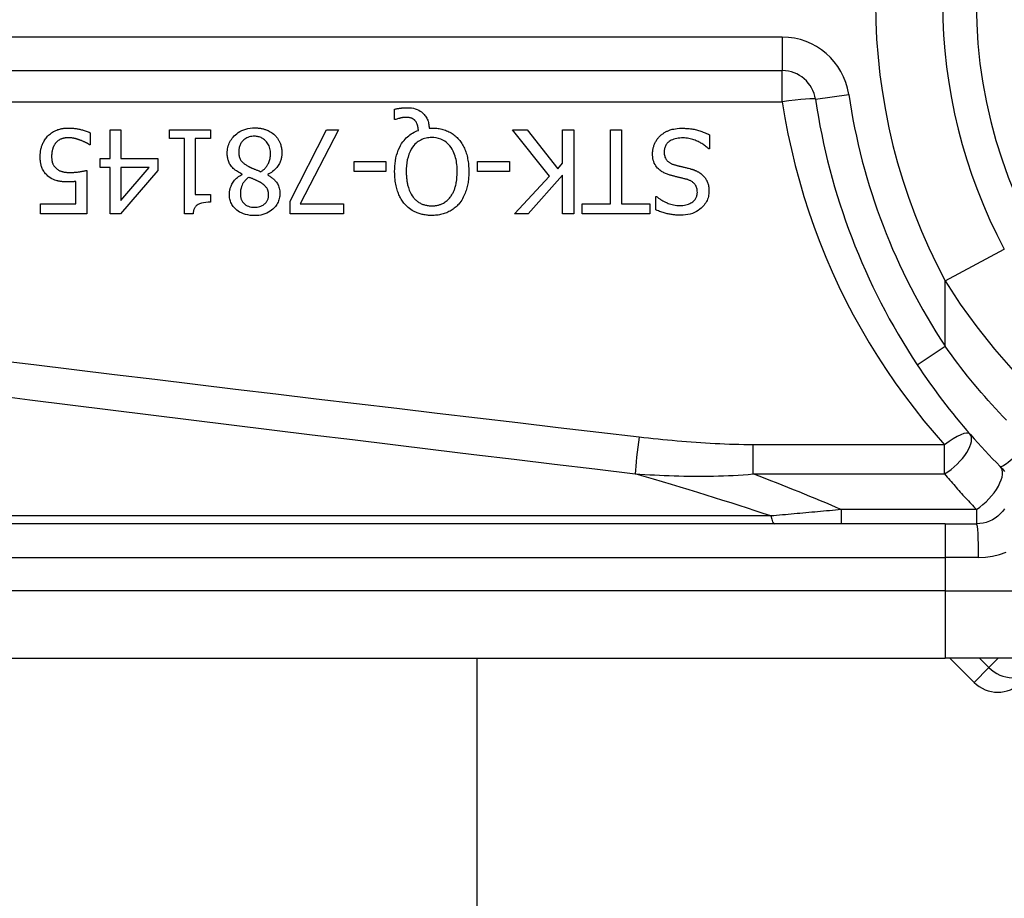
# Model space of a CAD drawing. Header units: inches. Extents: x 5.2 to 98, y 7.4 to 63.6.
# Tile 37 of 82: x 5.9 to 6.6, y 44.9 to 45.6. Entities that reach past the tile are written whole.
import ezdxf

# ---------------------------------------------------------------- set-up
doc = ezdxf.new("R2010")
doc.units = ezdxf.units.IN
doc.header["$LTSCALE"] = 6.250991
doc.header["$MEASUREMENT"] = 0
doc.layers.add('Visible Edges(ANSI)', color=7, linetype='Continuous', lineweight=25)
doc.layers.add('Visible Tangent Edges(ANSI)', color=7, linetype='Continuous', lineweight=25)

msp = doc.modelspace()

# ---------------------------------------------------------------- linework, layer by layer
at = {"layer": 'Visible Edges(ANSI)'}
for p, q in [((5.62623, 45.53715), (6.45364, 45.53715)), ((6.16488, 45.50089), (6.16488, 45.50843)), ((6.166, 45.50089), (6.16488, 45.50089)), ((5.95323, 45.49314), (5.96127, 45.49314)), ((5.95323, 45.47169), (5.95323, 45.49314)), ((5.96127, 45.49314), (5.96127, 45.47169)), ((5.99746, 45.48677), (5.99746, 45.49314)), ((5.99746, 45.49314), (6.02793, 45.49314)), ((6.02793, 45.49314), (6.02793, 45.48677)), ((6.08735, 45.44005), (6.11437, 45.49314)), ((6.12328, 45.49314), (6.09474, 45.43803)), ((6.11437, 45.49314), (6.12328, 45.49314)), ((6.1908, 45.49446), (6.19272, 45.49446)), ((6.28028, 45.45858), (6.2529, 45.49314)), ((6.2529, 45.49314), (6.26368, 45.49314)), ((6.26368, 45.49314), (6.2865, 45.46409)), ((6.29015, 45.49314), (6.29845, 45.49314)), ((6.29015, 45.46819), (6.29015, 45.49314)), ((6.29845, 45.49314), (6.29845, 45.43069)), ((6.32573, 45.43808), (6.32573, 45.49314)), ((6.32573, 45.49314), (6.33403, 45.49314)), ((6.33403, 45.49314), (6.33403, 45.43808)), ((5.93845, 45.49092), (5.93845, 45.48206)), ((6.00855, 45.48677), (5.99746, 45.48677)), ((6.00855, 45.43049), (6.00855, 45.48677)), ((6.01659, 45.48677), (6.01659, 45.44491)), ((6.02793, 45.48677), (6.01659, 45.48677)), ((6.39952, 45.4894), (6.39952, 45.47897)), ((5.93845, 45.48206), (5.93784, 45.48206)), ((6.39952, 45.47897), (6.39891, 45.47897)), ((5.94579, 45.46495), (5.94579, 45.47169)), ((5.94579, 45.47169), (5.95323, 45.47169)), ((5.96127, 45.47169), (5.98886, 45.47169)), ((5.98886, 45.47169), (5.98886, 45.46288)), ((6.13487, 45.46202), (6.13487, 45.46961)), ((6.13487, 45.46961), (6.15851, 45.46961)), ((6.15851, 45.46961), (6.15851, 45.46202)), ((6.22683, 45.46202), (6.22683, 45.46961)), ((6.22683, 45.46961), (6.25047, 45.46961)), ((6.25047, 45.46961), (6.25047, 45.46202)), ((5.93587, 45.46288), (5.93587, 45.43069)), ((5.95323, 45.46495), (5.94579, 45.46495)), ((5.95323, 45.43069), (5.95323, 45.46495)), ((5.98886, 45.46288), (5.96092, 45.43069)), ((5.96127, 45.46495), (5.96127, 45.44056)), ((5.96127, 45.44056), (5.98228, 45.46495)), ((5.98228, 45.46495), (5.96127, 45.46495)), ((6.15851, 45.46202), (6.13487, 45.46202)), ((6.25047, 45.46202), (6.22683, 45.46202)), ((6.2865, 45.46409), (6.29015, 45.46819)), ((5.92782, 45.43803), (5.92782, 45.45468)), ((6.05156, 45.45989), (6.05156, 45.46015)), ((6.07059, 45.45979), (6.07059, 45.45954)), ((6.25441, 45.43069), (6.28028, 45.45858)), ((6.29015, 45.45939), (6.26454, 45.43069)), ((6.29015, 45.43069), (6.29015, 45.45939)), ((6.01659, 45.44491), (6.02793, 45.44491)), ((6.02793, 45.44491), (6.02793, 45.43919)), ((6.08735, 45.43069), (6.08735, 45.44005)), ((6.35948, 45.43363), (6.35948, 45.44355)), ((6.35948, 45.44355), (6.36009, 45.44355)), ((5.9016, 45.43069), (5.9016, 45.43803)), ((5.9016, 45.43803), (5.92782, 45.43803)), ((6.09474, 45.43803), (6.12698, 45.43803)), ((6.12698, 45.43803), (6.12698, 45.43069)), ((6.30477, 45.43069), (6.30477, 45.43808)), ((6.30477, 45.43808), (6.32573, 45.43808)), ((6.33403, 45.43808), (6.35498, 45.43808)), ((6.35498, 45.43808), (6.35498, 45.43069)), ((5.93587, 45.43069), (5.9016, 45.43069)), ((5.96092, 45.43069), (5.95323, 45.43069)), ((6.01502, 45.43049), (6.00855, 45.43049)), ((6.12698, 45.43069), (6.08735, 45.43069)), ((6.26454, 45.43069), (6.25441, 45.43069)), ((6.29845, 45.43069), (6.29015, 45.43069)), ((6.35498, 45.43069), (6.30477, 45.43069)), ((6.57484, 45.19988), (5.75114, 45.19988)), ((6.57484, 45.19988), (6.59823, 45.19988)), ((5.75114, 45.09996), (6.57484, 45.09996)), ((6.22637, 45.09996), (6.22637, 26.65366)), ((6.87594, 45.09996), (6.57484, 45.09996)), ((6.57829, 45.09996), (6.59636, 45.08189))]:
    msp.add_line(p, q, dxfattribs=at)
at = {"layer": 'Visible Edges(ANSI)', "flags": 128}
for points in [[(6.16488, 45.50843), (6.16539, 45.50855), (6.16589, 45.50866), (6.16638, 45.50876), (6.16686, 45.50886), (6.16733, 45.50894), (6.16778, 45.50902), (6.16822, 45.50909), (6.16865, 45.50916), (6.16906, 45.50921), (6.16945, 45.50927), (6.16982, 45.50931), (6.17019, 45.50935), (6.17056, 45.50939), (6.17092, 45.50943), (6.17129, 45.50946), (6.17166, 45.50949), (6.17202, 45.50951), (6.17239, 45.50953), (6.17276, 45.50955), (6.17313, 45.50957), (6.1735, 45.50958), (6.17386, 45.50959), (6.17423, 45.50959), (6.1746, 45.50959)], [(6.1746, 45.50959), (6.17608, 45.50955), (6.17756, 45.5094), (6.17901, 45.50915), (6.18044, 45.50879), (6.18183, 45.50829), (6.18311, 45.50769), (6.18421, 45.50705), (6.18515, 45.50639), (6.18593, 45.50574), (6.18658, 45.50513), (6.18715, 45.50452), (6.18768, 45.50387), (6.18816, 45.5032), (6.1886, 45.5025), (6.189, 45.50177), (6.18935, 45.50101), (6.18967, 45.50023), (6.18994, 45.49943), (6.19017, 45.49862), (6.19037, 45.4978), (6.19052, 45.49697), (6.19064, 45.49614), (6.19074, 45.4953), (6.1908, 45.49446)], [(6.17323, 45.50236), (6.17302, 45.50235), (6.17281, 45.50235), (6.17259, 45.50234), (6.17237, 45.50232), (6.17215, 45.50231), (6.17193, 45.50228), (6.17171, 45.50226), (6.17149, 45.50223), (6.17127, 45.5022), (6.17105, 45.50217), (6.17083, 45.50214), (6.17061, 45.5021), (6.1704, 45.50206), (6.17018, 45.50202), (6.16996, 45.50197), (6.16975, 45.50193), (6.16954, 45.50188), (6.16933, 45.50183), (6.16905, 45.50177), (6.16858, 45.50165), (6.16796, 45.5015), (6.16728, 45.50131), (6.1666, 45.5011), (6.166, 45.50089)], [(6.18042, 45.49982), (6.18022, 45.50004), (6.18002, 45.50025), (6.17981, 45.50044), (6.17959, 45.50063), (6.17936, 45.50081), (6.17913, 45.50098), (6.17889, 45.50114), (6.17864, 45.50129), (6.17838, 45.50143), (6.17812, 45.50155), (6.17785, 45.50167), (6.17757, 45.50178), (6.17727, 45.50188), (6.17696, 45.50197), (6.17664, 45.50205), (6.17629, 45.50212), (6.17592, 45.50218), (6.17554, 45.50223), (6.17516, 45.50227), (6.17477, 45.5023), (6.17438, 45.50233), (6.174, 45.50234), (6.17361, 45.50235), (6.17323, 45.50236)], [(6.1828, 45.49269), (6.18278, 45.49295), (6.18275, 45.49321), (6.18272, 45.49347), (6.18269, 45.49373), (6.18265, 45.49399), (6.18261, 45.49425), (6.18257, 45.49452), (6.18252, 45.49477), (6.18247, 45.49503), (6.18242, 45.49529), (6.18236, 45.49555), (6.1823, 45.49581), (6.18223, 45.49606), (6.18216, 45.49631), (6.18209, 45.49657), (6.18201, 45.49682), (6.18193, 45.49708), (6.18181, 45.49741), (6.18166, 45.49779), (6.18148, 45.4982), (6.18126, 45.49862), (6.18101, 45.49905), (6.18073, 45.49945), (6.18042, 45.49982)], [(5.90677, 45.48834), (5.90742, 45.48901), (5.90811, 45.48964), (5.90883, 45.49023), (5.90958, 45.49078), (5.91036, 45.49129), (5.91116, 45.49176), (5.91199, 45.4922), (5.91283, 45.4926), (5.91363, 45.49294), (5.91439, 45.49323), (5.9151, 45.49346), (5.91576, 45.49366), (5.91636, 45.49381), (5.9169, 45.49393), (5.91742, 45.49404), (5.91793, 45.49413), (5.91845, 45.49421), (5.91897, 45.49428), (5.91949, 45.49433), (5.92001, 45.49438), (5.92053, 45.49442), (5.92105, 45.49444), (5.92158, 45.49446), (5.9221, 45.49446)], [(5.9221, 45.49446), (5.92277, 45.49445), (5.92343, 45.49444), (5.92409, 45.49441), (5.92475, 45.49437), (5.92541, 45.49432), (5.92607, 45.49426), (5.92673, 45.49419), (5.92738, 45.49411), (5.92804, 45.49402), (5.92869, 45.49391), (5.92934, 45.4938), (5.92999, 45.49367), (5.93064, 45.49353), (5.9313, 45.49338), (5.93197, 45.49322), (5.93266, 45.49304), (5.93336, 45.49284), (5.93408, 45.49263), (5.9348, 45.4924), (5.93553, 45.49214), (5.93627, 45.49187), (5.937, 45.49158), (5.93773, 45.49126), (5.93845, 45.49092)], [(6.04048, 45.47573), (6.04051, 45.47683), (6.04059, 45.47792), (6.04074, 45.479), (6.04095, 45.48006), (6.04122, 45.48111), (6.04156, 45.48215), (6.04197, 45.48317), (6.04245, 45.48416), (6.04298, 45.4851), (6.04357, 45.48602), (6.04422, 45.48689), (6.04492, 45.48773), (6.04567, 45.48854), (6.04653, 45.48935), (6.04751, 45.49018), (6.04861, 45.49101), (6.04986, 45.49179), (6.05124, 45.49252), (6.05274, 45.49317), (6.0543, 45.49369), (6.0559, 45.49408), (6.05753, 45.49435), (6.05918, 45.49451), (6.06083, 45.49456)], [(6.06083, 45.49456), (6.06138, 45.49456), (6.06194, 45.49454), (6.0625, 45.49451), (6.06305, 45.49448), (6.06361, 45.49443), (6.06416, 45.49437), (6.06471, 45.4943), (6.06526, 45.49422), (6.06581, 45.49412), (6.06635, 45.49401), (6.06689, 45.49389), (6.06743, 45.49376), (6.06796, 45.49361), (6.0685, 45.49345), (6.06903, 45.49327), (6.06956, 45.49307), (6.07019, 45.49282), (6.07091, 45.49251), (6.0717, 45.49212), (6.07255, 45.49166), (6.07342, 45.49111), (6.07425, 45.49052), (6.07505, 45.48988), (6.07581, 45.4892)], [(6.16509, 45.46197), (6.16512, 45.464), (6.16523, 45.46605), (6.16542, 45.46809), (6.16569, 45.47012), (6.16606, 45.47214), (6.16654, 45.47413), (6.16712, 45.47608), (6.16783, 45.47799), (6.16861, 45.47976), (6.16944, 45.48137), (6.17031, 45.48281), (6.17119, 45.4841), (6.17207, 45.48524), (6.17293, 45.48624), (6.17377, 45.48712), (6.17463, 45.48794), (6.17553, 45.48871), (6.17647, 45.48943), (6.17745, 45.49011), (6.17847, 45.49074), (6.17951, 45.4913), (6.18058, 45.49182), (6.18168, 45.49228), (6.1828, 45.49269)], [(6.19272, 45.49446), (6.19366, 45.49445), (6.1946, 45.49441), (6.19554, 45.49435), (6.19648, 45.49426), (6.19741, 45.49414), (6.19833, 45.494), (6.19925, 45.49382), (6.20016, 45.49362), (6.20106, 45.49338), (6.20196, 45.49311), (6.20285, 45.49281), (6.20373, 45.49248), (6.2046, 45.49211), (6.20545, 45.4917), (6.20629, 45.49127), (6.20711, 45.4908), (6.20791, 45.4903), (6.20869, 45.48977), (6.20945, 45.4892), (6.21018, 45.48861), (6.21089, 45.48799), (6.21157, 45.48734), (6.21223, 45.48666), (6.21286, 45.48596)], [(6.36272, 45.48859), (6.3631, 45.48893), (6.36349, 45.48926), (6.36388, 45.48958), (6.36428, 45.48989), (6.36469, 45.49019), (6.3651, 45.49048), (6.36551, 45.49075), (6.36594, 45.49102), (6.36637, 45.49128), (6.36681, 45.49153), (6.36725, 45.49177), (6.3677, 45.492), (6.36815, 45.49222), (6.36862, 45.49242), (6.36908, 45.49262), (6.36956, 45.49281), (6.37013, 45.49302), (6.37085, 45.49325), (6.37174, 45.49349), (6.3728, 45.49372), (6.37405, 45.49393), (6.37549, 45.4941), (6.37715, 45.49422), (6.37902, 45.49426)], [(6.37902, 45.49426), (6.3799, 45.49425), (6.38078, 45.49423), (6.38168, 45.4942), (6.38258, 45.49415), (6.38348, 45.49409), (6.38438, 45.49401), (6.38528, 45.4939), (6.38618, 45.49378), (6.38707, 45.49364), (6.38795, 45.49348), (6.38883, 45.49329), (6.38969, 45.49308), (6.39053, 45.49285), (6.39137, 45.49259), (6.3922, 45.49233), (6.39304, 45.49205), (6.39386, 45.49176), (6.39469, 45.49146), (6.3955, 45.49114), (6.39632, 45.49082), (6.39713, 45.49048), (6.39793, 45.49013), (6.39873, 45.48977), (6.39952, 45.4894)], [(5.90125, 45.4733), (5.90126, 45.47393), (5.90128, 45.47455), (5.90131, 45.47516), (5.90136, 45.47578), (5.90143, 45.47639), (5.90151, 45.477), (5.9016, 45.47761), (5.90172, 45.47821), (5.90184, 45.47881), (5.90199, 45.47941), (5.90215, 45.48001), (5.90233, 45.4806), (5.90252, 45.48119), (5.90274, 45.48177), (5.90298, 45.48237), (5.90324, 45.483), (5.90355, 45.48364), (5.90388, 45.48429), (5.90426, 45.48496), (5.90467, 45.48563), (5.90513, 45.48631), (5.90563, 45.48699), (5.90617, 45.48766), (5.90677, 45.48834)], [(5.92195, 45.48722), (5.92164, 45.48722), (5.92134, 45.48721), (5.92103, 45.48719), (5.92073, 45.48717), (5.92043, 45.48714), (5.92013, 45.4871), (5.91983, 45.48706), (5.91953, 45.48701), (5.91924, 45.48695), (5.91894, 45.48689), (5.91865, 45.48682), (5.91836, 45.48674), (5.91806, 45.48666), (5.91777, 45.48657), (5.91748, 45.48647), (5.9172, 45.48637), (5.9169, 45.48626), (5.91649, 45.48608), (5.91597, 45.48583), (5.91538, 45.4855), (5.91473, 45.48507), (5.91409, 45.48457), (5.9135, 45.48402), (5.91294, 45.48343)], [(5.93111, 45.4854), (5.93085, 45.48549), (5.9306, 45.48558), (5.93034, 45.48566), (5.93007, 45.48575), (5.92981, 45.48583), (5.92955, 45.48592), (5.92929, 45.486), (5.92902, 45.48608), (5.92876, 45.48616), (5.92849, 45.48624), (5.92822, 45.48632), (5.92796, 45.48639), (5.92769, 45.48646), (5.92743, 45.48653), (5.92716, 45.4866), (5.9269, 45.48667), (5.92663, 45.48673), (5.92633, 45.4868), (5.92591, 45.48689), (5.92536, 45.48698), (5.9247, 45.48707), (5.92391, 45.48715), (5.92299, 45.4872), (5.92195, 45.48722)], [(5.93784, 45.48206), (5.93771, 45.48216), (5.93756, 45.48226), (5.9374, 45.48237), (5.93722, 45.48248), (5.93703, 45.4826), (5.93684, 45.48273), (5.93662, 45.48285), (5.9364, 45.48298), (5.93616, 45.48312), (5.93591, 45.48325), (5.93565, 45.48339), (5.93538, 45.48354), (5.93509, 45.48368), (5.93479, 45.48383), (5.93448, 45.48398), (5.93416, 45.48413), (5.93382, 45.48429), (5.93347, 45.48445), (5.93311, 45.4846), (5.93273, 45.48476), (5.93235, 45.48492), (5.93195, 45.48508), (5.93153, 45.48524), (5.93111, 45.4854)], [(6.06073, 45.48834), (6.05973, 45.48831), (6.05875, 45.48822), (6.05777, 45.48806), (6.05682, 45.48782), (6.05588, 45.48751), (6.05499, 45.48712), (6.0542, 45.48668), (6.0535, 45.48622), (6.05288, 45.48573), (6.05235, 45.48524), (6.05187, 45.48475), (6.05143, 45.48423), (6.05104, 45.48369), (6.05067, 45.48311), (6.05035, 45.48252), (6.05007, 45.4819), (6.04982, 45.48126), (6.04961, 45.48061), (6.04944, 45.47994), (6.04931, 45.47927), (6.04921, 45.4786), (6.04914, 45.47791), (6.0491, 45.47723), (6.04908, 45.47654)], [(6.07272, 45.47528), (6.07269, 45.47628), (6.07261, 45.47727), (6.07246, 45.47825), (6.07225, 45.47922), (6.07196, 45.48017), (6.07161, 45.48111), (6.07119, 45.48198), (6.07073, 45.48278), (6.07024, 45.4835), (6.06973, 45.48416), (6.06921, 45.48474), (6.06869, 45.48527), (6.06814, 45.48575), (6.06757, 45.4862), (6.06697, 45.48661), (6.06635, 45.48698), (6.0657, 45.4873), (6.06502, 45.48759), (6.06433, 45.48782), (6.06362, 45.48801), (6.06291, 45.48816), (6.06219, 45.48826), (6.06146, 45.48832), (6.06073, 45.48834)], [(6.07581, 45.4892), (6.07618, 45.48883), (6.07654, 45.48844), (6.07689, 45.48805), (6.07722, 45.48766), (6.07755, 45.48725), (6.07785, 45.48683), (6.07815, 45.4864), (6.07843, 45.48597), (6.07869, 45.48552), (6.07895, 45.48507), (6.07919, 45.4846), (6.07942, 45.48413), (6.07963, 45.48365), (6.07984, 45.48313), (6.08005, 45.48257), (6.08026, 45.48195), (6.08046, 45.48128), (6.08064, 45.48057), (6.0808, 45.47981), (6.08094, 45.47903), (6.08104, 45.47825), (6.08112, 45.47746), (6.08116, 45.47668), (6.08117, 45.47589)], [(6.19267, 45.48737), (6.1916, 45.48735), (6.19054, 45.48727), (6.18949, 45.48714), (6.18845, 45.48694), (6.18742, 45.48668), (6.18641, 45.48636), (6.18542, 45.48597), (6.18446, 45.48552), (6.18354, 45.48501), (6.18266, 45.48444), (6.18182, 45.48381), (6.18101, 45.48312), (6.18023, 45.48237), (6.17936, 45.48142), (6.17843, 45.48023), (6.17746, 45.47875), (6.17652, 45.47696), (6.17569, 45.47494), (6.17503, 45.47285), (6.17453, 45.47071), (6.17416, 45.46855), (6.17392, 45.46636), (6.17378, 45.46416), (6.17374, 45.46197)], [(6.21165, 45.46197), (6.21163, 45.46326), (6.21159, 45.46456), (6.21151, 45.46587), (6.21139, 45.46718), (6.21123, 45.46848), (6.21103, 45.46978), (6.21078, 45.47107), (6.21049, 45.47234), (6.21014, 45.47359), (6.20973, 45.47482), (6.20925, 45.47606), (6.20867, 45.47734), (6.20796, 45.47865), (6.20712, 45.47996), (6.20613, 45.48126), (6.20499, 45.48251), (6.20374, 45.48365), (6.20238, 45.48465), (6.20093, 45.4855), (6.19937, 45.4862), (6.19775, 45.48673), (6.19608, 45.4871), (6.19438, 45.48731), (6.19267, 45.48737)], [(6.21286, 45.48596), (6.21349, 45.4852), (6.21409, 45.48442), (6.21465, 45.48362), (6.21518, 45.48281), (6.21568, 45.48197), (6.21615, 45.48111), (6.21659, 45.48024), (6.21701, 45.47936), (6.21739, 45.47846), (6.21775, 45.47754), (6.21809, 45.47661), (6.2184, 45.47565), (6.2187, 45.47467), (6.21897, 45.47366), (6.21921, 45.47263), (6.21944, 45.47156), (6.21963, 45.47047), (6.21981, 45.46935), (6.21996, 45.4682), (6.22008, 45.46701), (6.22018, 45.4658), (6.22025, 45.46456), (6.22029, 45.46328), (6.2203, 45.46197)], [(6.35705, 45.47533), (6.35706, 45.47595), (6.3571, 45.47657), (6.35715, 45.47719), (6.35722, 45.4778), (6.35732, 45.4784), (6.35743, 45.47901), (6.35757, 45.4796), (6.35772, 45.4802), (6.3579, 45.48079), (6.35809, 45.48138), (6.3583, 45.48196), (6.35854, 45.48254), (6.35879, 45.48311), (6.35905, 45.48367), (6.35934, 45.48422), (6.35964, 45.48475), (6.35996, 45.48528), (6.3603, 45.48579), (6.36066, 45.4863), (6.36104, 45.48678), (6.36143, 45.48726), (6.36185, 45.48772), (6.36228, 45.48816), (6.36272, 45.48859)], [(6.37963, 45.48707), (6.37849, 45.48705), (6.37735, 45.48699), (6.3762, 45.48687), (6.37506, 45.48669), (6.37394, 45.48645), (6.37285, 45.48614), (6.37184, 45.48575), (6.37095, 45.48534), (6.37019, 45.4849), (6.36954, 45.48445), (6.36899, 45.48401), (6.36851, 45.48357), (6.36806, 45.48311), (6.36766, 45.48263), (6.36728, 45.48211), (6.36694, 45.48157), (6.36664, 45.48101), (6.36639, 45.48042), (6.36617, 45.47981), (6.366, 45.4792), (6.36587, 45.47857), (6.36578, 45.47793), (6.36573, 45.47729), (6.36571, 45.47664)], [(6.39891, 45.47897), (6.39831, 45.47952), (6.3977, 45.48005), (6.39708, 45.48056), (6.39645, 45.48106), (6.3958, 45.48153), (6.39514, 45.48199), (6.39448, 45.48243), (6.3938, 45.48285), (6.3931, 45.48326), (6.3924, 45.48364), (6.39169, 45.48401), (6.39096, 45.48436), (6.39022, 45.48469), (6.38947, 45.48501), (6.38868, 45.48531), (6.38784, 45.48562), (6.38695, 45.48591), (6.38602, 45.48618), (6.38504, 45.48642), (6.38402, 45.48664), (6.38297, 45.48682), (6.38189, 45.48696), (6.38077, 45.48704), (6.37963, 45.48707)], [(5.91294, 45.48343), (5.91273, 45.48316), (5.91252, 45.48289), (5.91232, 45.48262), (5.91213, 45.48234), (5.91195, 45.48206), (5.91177, 45.48177), (5.91161, 45.48148), (5.91145, 45.48119), (5.91129, 45.48089), (5.91115, 45.48058), (5.91101, 45.48027), (5.91088, 45.47996), (5.91076, 45.47965), (5.91065, 45.47933), (5.91054, 45.479), (5.91042, 45.47861), (5.9103, 45.47817), (5.91018, 45.47767), (5.91007, 45.47711), (5.90997, 45.47648), (5.90988, 45.47578), (5.90981, 45.47501), (5.90977, 45.47417), (5.90975, 45.47325)], [(6.04908, 45.47654), (6.0491, 45.47587), (6.04914, 45.47519), (6.0492, 45.47452), (6.0493, 45.47384), (6.04944, 45.47318), (6.04962, 45.47253), (6.04984, 45.4719), (6.05009, 45.47132), (6.05037, 45.4708), (6.05066, 45.47034), (6.05097, 45.46992), (6.05129, 45.46954), (6.05162, 45.46919), (6.05198, 45.46884), (6.05236, 45.46851), (6.05276, 45.46818), (6.05317, 45.46786), (6.0536, 45.46754), (6.05405, 45.46723), (6.05451, 45.46693), (6.05498, 45.46664), (6.05545, 45.46636), (6.05594, 45.46608), (6.05642, 45.46581)], [(6.36571, 45.47664), (6.36573, 45.47586), (6.3658, 45.47508), (6.36591, 45.4743), (6.36609, 45.47354), (6.36632, 45.4728), (6.36662, 45.47209), (6.36694, 45.47147), (6.36729, 45.47093), (6.36763, 45.47048), (6.36797, 45.4701), (6.36829, 45.46978), (6.36862, 45.46948), (6.36896, 45.4692), (6.36933, 45.46893), (6.3697, 45.46868), (6.37008, 45.46845), (6.37047, 45.46824), (6.37087, 45.46803), (6.37128, 45.46784), (6.3717, 45.46767), (6.37212, 45.4675), (6.37254, 45.46735), (6.37297, 45.46721), (6.3734, 45.46708)], [(5.90768, 45.45822), (5.90704, 45.45873), (5.90643, 45.45926), (5.90586, 45.45982), (5.90532, 45.46041), (5.9048, 45.46103), (5.90432, 45.46167), (5.90388, 45.46234), (5.90346, 45.46304), (5.90309, 45.46374), (5.90278, 45.46442), (5.90251, 45.46508), (5.90227, 45.46573), (5.90208, 45.46637), (5.90191, 45.467), (5.90177, 45.46761), (5.90165, 45.46824), (5.90155, 45.46886), (5.90147, 45.46949), (5.9014, 45.47013), (5.90134, 45.47077), (5.9013, 45.4714), (5.90127, 45.47204), (5.90125, 45.47267), (5.90125, 45.4733)], [(5.90975, 45.47325), (5.90975, 45.4729), (5.90976, 45.47255), (5.90978, 45.4722), (5.9098, 45.47185), (5.90982, 45.47151), (5.90985, 45.47116), (5.90989, 45.47082), (5.90994, 45.47048), (5.90999, 45.47015), (5.91005, 45.46982), (5.91012, 45.46949), (5.9102, 45.46917), (5.91028, 45.46886), (5.91038, 45.46855), (5.91048, 45.46825), (5.91059, 45.46795), (5.91073, 45.46764), (5.91091, 45.46725), (5.91116, 45.46679), (5.91147, 45.46627), (5.91186, 45.46572), (5.9123, 45.4652), (5.91278, 45.4647), (5.91329, 45.46425)], [(6.05156, 45.46015), (6.05068, 45.46057), (6.04981, 45.46102), (6.04895, 45.46151), (6.04811, 45.46202), (6.04729, 45.46257), (6.0465, 45.46315), (6.04574, 45.46377), (6.04501, 45.46442), (6.04432, 45.46511), (6.0437, 45.46581), (6.04315, 45.46651), (6.04268, 45.4672), (6.04227, 45.46789), (6.04192, 45.46857), (6.04161, 45.46926), (6.04136, 45.46995), (6.04114, 45.47065), (6.04095, 45.47136), (6.0408, 45.47208), (6.04068, 45.4728), (6.04059, 45.47353), (6.04053, 45.47426), (6.04049, 45.475), (6.04048, 45.47573)], [(6.06558, 45.46192), (6.06604, 45.46223), (6.06648, 45.46255), (6.06691, 45.46288), (6.06732, 45.46322), (6.06773, 45.46358), (6.06812, 45.46395), (6.0685, 45.46434), (6.06886, 45.46473), (6.06921, 45.46514), (6.06955, 45.46556), (6.06988, 45.466), (6.07019, 45.46645), (6.0705, 45.46694), (6.07081, 45.46748), (6.07113, 45.46807), (6.07143, 45.46872), (6.07172, 45.46943), (6.07198, 45.47021), (6.07222, 45.47103), (6.0724, 45.47187), (6.07254, 45.47271), (6.07264, 45.47356), (6.0727, 45.47442), (6.07272, 45.47528)], [(6.08117, 45.47589), (6.08116, 45.4752), (6.08112, 45.47453), (6.08106, 45.47386), (6.08097, 45.47319), (6.08086, 45.47253), (6.08072, 45.47187), (6.08055, 45.47122), (6.08036, 45.47058), (6.08014, 45.46994), (6.07989, 45.4693), (6.07961, 45.46866), (6.07927, 45.46797), (6.07889, 45.46726), (6.07844, 45.46652), (6.07792, 45.46577), (6.07734, 45.465), (6.07667, 45.46423), (6.07593, 45.46347), (6.07513, 45.46274), (6.07429, 45.46206), (6.07341, 45.46142), (6.0725, 45.46083), (6.07156, 45.46029), (6.07059, 45.45979)], [(6.36945, 45.45959), (6.36879, 45.4598), (6.36812, 45.46003), (6.36746, 45.46028), (6.36681, 45.46055), (6.36616, 45.46083), (6.36553, 45.46114), (6.3649, 45.46147), (6.36429, 45.46181), (6.3637, 45.46218), (6.36312, 45.46258), (6.36256, 45.463), (6.36198, 45.46347), (6.36137, 45.46403), (6.36074, 45.46469), (6.3601, 45.46546), (6.35948, 45.46634), (6.35889, 45.46734), (6.35837, 45.46841), (6.35795, 45.4695), (6.35761, 45.47063), (6.35736, 45.47179), (6.35719, 45.47296), (6.35709, 45.47414), (6.35705, 45.47533)], [(5.91329, 45.46425), (5.91361, 45.46398), (5.91394, 45.46372), (5.91429, 45.46348), (5.91464, 45.46326), (5.91499, 45.46306), (5.91536, 45.46286), (5.91574, 45.46269), (5.91613, 45.46252), (5.91652, 45.46237), (5.91693, 45.46224), (5.91734, 45.46211), (5.91778, 45.46199), (5.91822, 45.46189), (5.91867, 45.46179), (5.91913, 45.46171), (5.9196, 45.46163), (5.92008, 45.46157), (5.92056, 45.46151), (5.92105, 45.46146), (5.92154, 45.46143), (5.92203, 45.4614), (5.92253, 45.46138), (5.92302, 45.46136), (5.92352, 45.46136)], [(5.92352, 45.46136), (5.92408, 45.46136), (5.92464, 45.46137), (5.92519, 45.46139), (5.92575, 45.46142), (5.92631, 45.46145), (5.92687, 45.46149), (5.92742, 45.46153), (5.92798, 45.46158), (5.92854, 45.46164), (5.9291, 45.46171), (5.92967, 45.46179), (5.93024, 45.46186), (5.9308, 45.46195), (5.93136, 45.46204), (5.93192, 45.46213), (5.93245, 45.46222), (5.93297, 45.46231), (5.93348, 45.4624), (5.93395, 45.46249), (5.9344, 45.46258), (5.93482, 45.46266), (5.93521, 45.46274), (5.93556, 45.46281), (5.93587, 45.46288)], [(6.05642, 45.46581), (6.05662, 45.4657), (6.05682, 45.46559), (6.05703, 45.46549), (6.05725, 45.46538), (6.05747, 45.46527), (6.05771, 45.46516), (6.05795, 45.46504), (6.05822, 45.46493), (6.05849, 45.4648), (6.05879, 45.46468), (6.0591, 45.46455), (6.05943, 45.46441), (6.05979, 45.46426), (6.06016, 45.46411), (6.06057, 45.46394), (6.061, 45.46377), (6.06145, 45.46359), (6.06194, 45.46339), (6.06246, 45.46318), (6.06301, 45.46296), (6.0636, 45.46272), (6.06422, 45.46247), (6.06488, 45.4622), (6.06558, 45.46192)], [(6.17258, 45.43788), (6.17199, 45.43858), (6.17143, 45.43931), (6.1709, 45.44005), (6.1704, 45.44081), (6.16993, 45.44159), (6.16948, 45.44238), (6.16905, 45.44319), (6.16865, 45.44401), (6.16828, 45.44484), (6.16793, 45.44568), (6.16759, 45.44654), (6.16728, 45.44743), (6.16697, 45.44836), (6.16668, 45.44934), (6.16641, 45.45036), (6.16615, 45.45143), (6.16592, 45.45255), (6.16571, 45.45373), (6.16553, 45.45496), (6.16538, 45.45624), (6.16525, 45.45758), (6.16516, 45.45898), (6.16511, 45.46044), (6.16509, 45.46197)], [(6.17374, 45.46197), (6.17374, 45.46127), (6.17376, 45.46057), (6.17378, 45.45987), (6.17381, 45.45916), (6.17385, 45.45846), (6.17391, 45.45775), (6.17397, 45.45705), (6.17405, 45.45634), (6.17413, 45.45564), (6.17423, 45.45494), (6.17435, 45.45425), (6.17447, 45.45355), (6.17461, 45.45286), (6.17477, 45.45218), (6.17494, 45.4515), (6.17512, 45.45083), (6.17534, 45.45007), (6.17562, 45.44922), (6.17597, 45.44828), (6.17638, 45.44728), (6.17687, 45.44623), (6.17744, 45.44517), (6.1781, 45.44409), (6.17885, 45.44304)], [(6.20654, 45.44304), (6.20692, 45.44355), (6.20728, 45.44407), (6.20763, 45.44461), (6.20795, 45.44516), (6.20826, 45.44572), (6.20855, 45.44628), (6.20883, 45.44686), (6.20909, 45.44744), (6.20933, 45.44803), (6.20956, 45.44863), (6.20977, 45.44923), (6.20998, 45.44985), (6.21018, 45.45052), (6.21038, 45.45125), (6.21058, 45.45203), (6.21077, 45.45287), (6.21095, 45.45378), (6.21112, 45.45474), (6.21127, 45.45578), (6.2114, 45.45687), (6.2115, 45.45804), (6.21158, 45.45928), (6.21163, 45.46058), (6.21165, 45.46197)], [(6.2203, 45.46197), (6.22029, 45.46095), (6.22027, 45.45994), (6.22023, 45.45892), (6.22016, 45.4579), (6.22008, 45.45687), (6.21998, 45.45586), (6.21985, 45.45484), (6.21971, 45.45383), (6.21954, 45.45282), (6.21934, 45.45182), (6.21912, 45.45082), (6.21887, 45.44983), (6.21859, 45.44886), (6.21829, 45.44789), (6.21795, 45.44692), (6.21756, 45.44592), (6.21714, 45.44491), (6.21668, 45.4439), (6.21616, 45.44288), (6.2156, 45.44186), (6.21499, 45.44085), (6.21432, 45.43984), (6.2136, 45.43885), (6.21281, 45.43788)], [(6.3734, 45.46708), (6.37387, 45.46695), (6.37431, 45.46683), (6.37473, 45.46671), (6.37512, 45.46661), (6.3755, 45.46651), (6.37587, 45.46641), (6.37623, 45.46632), (6.37659, 45.46623), (6.37694, 45.46614), (6.3773, 45.46606), (6.37766, 45.46597), (6.37803, 45.46588), (6.37842, 45.46579), (6.37882, 45.46569), (6.37925, 45.46559), (6.3797, 45.46548), (6.38018, 45.46536), (6.3807, 45.46524), (6.38125, 45.4651), (6.38184, 45.46496), (6.38248, 45.4648), (6.38316, 45.46463), (6.3839, 45.46445), (6.38469, 45.46425)], [(6.38469, 45.46425), (6.38505, 45.46415), (6.38542, 45.46404), (6.38578, 45.46394), (6.38615, 45.46383), (6.38651, 45.46371), (6.38687, 45.46359), (6.38723, 45.46347), (6.38759, 45.46334), (6.38795, 45.46321), (6.3883, 45.46307), (6.38865, 45.46293), (6.389, 45.46278), (6.38935, 45.46263), (6.3897, 45.46247), (6.39004, 45.46231), (6.39038, 45.46215), (6.39074, 45.46196), (6.39118, 45.46172), (6.3917, 45.46142), (6.39228, 45.46104), (6.39292, 45.46059), (6.39359, 45.46006), (6.39429, 45.45944), (6.39501, 45.45873)], [(5.92215, 45.45433), (5.9217, 45.45433), (5.92124, 45.45433), (5.92078, 45.45434), (5.92031, 45.45436), (5.91984, 45.45437), (5.91937, 45.4544), (5.9189, 45.45443), (5.91843, 45.45446), (5.91795, 45.4545), (5.91748, 45.45455), (5.91701, 45.4546), (5.91654, 45.45466), (5.91608, 45.45472), (5.91561, 45.45479), (5.91516, 45.45487), (5.9147, 45.45496), (5.91426, 45.45506), (5.91378, 45.45517), (5.91309, 45.45536), (5.91218, 45.45568), (5.91109, 45.45614), (5.9099, 45.45674), (5.90876, 45.45744), (5.90768, 45.45822)], [(5.92782, 45.45468), (5.92762, 45.45465), (5.92742, 45.45463), (5.92722, 45.4546), (5.92702, 45.45458), (5.92682, 45.45456), (5.92662, 45.45454), (5.92642, 45.45452), (5.92622, 45.4545), (5.92602, 45.45448), (5.92582, 45.45447), (5.92562, 45.45445), (5.92542, 45.45444), (5.92522, 45.45442), (5.92502, 45.45441), (5.92479, 45.4544), (5.92455, 45.45439), (5.92429, 45.45437), (5.92401, 45.45436), (5.92372, 45.45435), (5.92342, 45.45434), (5.92311, 45.45434), (5.9228, 45.45433), (5.92248, 45.45433), (5.92215, 45.45433)], [(6.04205, 45.44516), (6.04206, 45.44574), (6.0421, 45.44631), (6.04215, 45.44687), (6.04223, 45.44744), (6.04233, 45.448), (6.04245, 45.44855), (6.04259, 45.4491), (6.04276, 45.44965), (6.04294, 45.45019), (6.04314, 45.45073), (6.04338, 45.45129), (6.04366, 45.45191), (6.044, 45.45259), (6.0444, 45.4533), (6.04486, 45.45404), (6.04539, 45.45479), (6.04599, 45.45556), (6.04667, 45.45631), (6.04739, 45.45703), (6.04816, 45.45769), (6.04896, 45.45831), (6.04979, 45.45888), (6.05066, 45.45941), (6.05156, 45.45989)], [(6.05647, 45.45777), (6.05619, 45.45754), (6.0559, 45.45732), (6.05562, 45.45708), (6.05534, 45.45684), (6.05506, 45.4566), (6.05479, 45.45635), (6.05452, 45.4561), (6.05425, 45.45584), (6.05399, 45.45557), (6.05374, 45.4553), (6.0535, 45.45503), (6.05326, 45.45475), (6.05303, 45.45446), (6.0528, 45.45417), (6.05259, 45.45388), (6.05239, 45.45357), (6.05219, 45.45327), (6.05192, 45.45279), (6.05155, 45.45204), (6.05115, 45.45103), (6.05077, 45.44976), (6.05047, 45.44828), (6.0503, 45.44678), (6.05025, 45.44527)], [(6.06528, 45.45387), (6.0651, 45.45397), (6.0649, 45.45408), (6.06467, 45.4542), (6.06442, 45.45433), (6.06415, 45.45447), (6.06385, 45.45463), (6.06354, 45.45478), (6.0632, 45.45495), (6.06285, 45.45512), (6.06249, 45.4553), (6.06211, 45.45548), (6.06171, 45.45566), (6.06131, 45.45585), (6.06089, 45.45603), (6.06047, 45.45622), (6.06004, 45.45641), (6.0596, 45.45659), (6.05916, 45.45678), (6.05871, 45.45695), (6.05826, 45.45713), (6.05781, 45.4573), (6.05736, 45.45746), (6.05692, 45.45762), (6.05647, 45.45777)], [(6.07059, 45.45954), (6.07112, 45.45923), (6.07164, 45.4589), (6.07216, 45.45857), (6.07267, 45.45822), (6.07318, 45.45786), (6.07368, 45.45748), (6.07416, 45.4571), (6.07464, 45.4567), (6.0751, 45.45629), (6.07555, 45.45586), (6.07598, 45.45543), (6.0764, 45.45497), (6.07679, 45.45451), (6.07717, 45.45403), (6.07755, 45.45349), (6.07793, 45.45288), (6.0783, 45.45218), (6.07865, 45.45141), (6.07896, 45.45053), (6.07923, 45.44959), (6.07942, 45.44864), (6.07955, 45.44767), (6.07963, 45.4467), (6.07965, 45.44572)], [(6.38226, 45.4563), (6.38168, 45.45645), (6.3811, 45.45661), (6.38053, 45.45675), (6.37996, 45.4569), (6.3794, 45.45704), (6.37884, 45.45718), (6.37828, 45.45732), (6.37773, 45.45745), (6.37718, 45.45759), (6.37663, 45.45772), (6.37609, 45.45785), (6.37556, 45.45798), (6.37502, 45.45811), (6.37449, 45.45824), (6.37397, 45.45837), (6.37345, 45.4585), (6.37294, 45.45863), (6.37242, 45.45876), (6.37192, 45.4589), (6.37142, 45.45903), (6.37092, 45.45917), (6.37043, 45.45931), (6.36994, 45.45945), (6.36945, 45.45959)], [(6.39041, 45.44658), (6.39039, 45.44734), (6.39032, 45.44809), (6.39021, 45.44884), (6.39005, 45.44958), (6.38982, 45.4503), (6.38954, 45.45099), (6.38923, 45.45161), (6.38889, 45.45214), (6.38853, 45.45261), (6.38818, 45.45302), (6.38784, 45.45337), (6.38748, 45.4537), (6.3871, 45.45401), (6.38671, 45.4543), (6.38631, 45.45457), (6.38589, 45.45483), (6.38546, 45.45507), (6.38503, 45.45529), (6.38458, 45.45549), (6.38413, 45.45568), (6.38367, 45.45586), (6.3832, 45.45602), (6.38273, 45.45617), (6.38226, 45.4563)], [(6.39501, 45.45873), (6.39527, 45.45845), (6.39551, 45.45816), (6.39575, 45.45786), (6.39598, 45.45756), (6.3962, 45.45726), (6.39642, 45.45695), (6.39662, 45.45664), (6.39682, 45.45632), (6.39701, 45.45599), (6.39719, 45.45566), (6.39736, 45.45533), (6.39752, 45.45499), (6.39768, 45.45465), (6.39783, 45.4543), (6.39797, 45.45395), (6.39811, 45.45356), (6.39827, 45.45309), (6.39843, 45.45254), (6.39859, 45.45191), (6.39874, 45.4512), (6.39887, 45.4504), (6.39897, 45.4495), (6.39904, 45.44852), (6.39906, 45.44744)], [(6.07125, 45.44476), (6.07125, 45.44509), (6.07123, 45.44542), (6.07121, 45.44576), (6.07118, 45.44609), (6.07114, 45.44641), (6.07108, 45.44674), (6.07102, 45.44706), (6.07094, 45.44739), (6.07085, 45.44771), (6.07075, 45.44802), (6.07064, 45.44833), (6.07051, 45.44865), (6.07035, 45.449), (6.07014, 45.44939), (6.06988, 45.44982), (6.06955, 45.45028), (6.06916, 45.45077), (6.0687, 45.45128), (6.06819, 45.45178), (6.06765, 45.45225), (6.06708, 45.45269), (6.06649, 45.45311), (6.06589, 45.4535), (6.06528, 45.45387)], [(6.39906, 45.44744), (6.39903, 45.44642), (6.39895, 45.44541), (6.39881, 45.44441), (6.39861, 45.44343), (6.39834, 45.44245), (6.39802, 45.44149), (6.39762, 45.44055), (6.39717, 45.43964), (6.39666, 45.43877), (6.3961, 45.43793), (6.39548, 45.43712), (6.39482, 45.43635), (6.3941, 45.4356), (6.39326, 45.43481), (6.39226, 45.43399), (6.39111, 45.43316), (6.38979, 45.43236), (6.3883, 45.43161), (6.38668, 45.43095), (6.38501, 45.43044), (6.3833, 45.43005), (6.38156, 45.42978), (6.37981, 45.42963), (6.37806, 45.42958)], [(6.06083, 45.42927), (6.05914, 45.42932), (6.05745, 45.42946), (6.05578, 45.42972), (6.05414, 45.43009), (6.05254, 45.4306), (6.05102, 45.43124), (6.0497, 45.43193), (6.04857, 45.43265), (6.04761, 45.43337), (6.04682, 45.43405), (6.04617, 45.43469), (6.04556, 45.43534), (6.045, 45.43603), (6.04449, 45.43674), (6.04402, 45.43749), (6.0436, 45.43826), (6.04322, 45.43907), (6.0429, 45.4399), (6.04263, 45.44075), (6.04242, 45.44162), (6.04225, 45.4425), (6.04214, 45.44338), (6.04207, 45.44427), (6.04205, 45.44516)], [(6.05025, 45.44527), (6.05026, 45.44476), (6.05029, 45.44427), (6.05034, 45.44377), (6.05042, 45.44328), (6.05052, 45.4428), (6.05064, 45.44231), (6.05079, 45.44184), (6.05097, 45.44137), (6.05117, 45.44091), (6.05139, 45.44047), (6.05164, 45.44004), (6.05191, 45.43962), (6.05221, 45.43922), (6.05252, 45.43884), (6.05286, 45.43846), (6.05323, 45.43809), (6.05375, 45.43763), (6.05443, 45.43714), (6.05528, 45.43664), (6.05631, 45.43619), (6.05742, 45.43585), (6.05856, 45.43562), (6.05971, 45.43549), (6.06088, 45.43545)], [(6.07965, 45.44572), (6.07963, 45.44477), (6.07955, 45.44384), (6.07943, 45.44291), (6.07924, 45.44199), (6.079, 45.44108), (6.0787, 45.44019), (6.07834, 45.43931), (6.07793, 45.43846), (6.07746, 45.43765), (6.07694, 45.43686), (6.07638, 45.43611), (6.07577, 45.43539), (6.07511, 45.4347), (6.07434, 45.43398), (6.07345, 45.43324), (6.07242, 45.43249), (6.07125, 45.43177), (6.06993, 45.4311), (6.06849, 45.43051), (6.06701, 45.43005), (6.06549, 45.4297), (6.06394, 45.42946), (6.06239, 45.42932), (6.06083, 45.42927)], [(6.06088, 45.43545), (6.06185, 45.43548), (6.06281, 45.43557), (6.06376, 45.43573), (6.06469, 45.43597), (6.0656, 45.43629), (6.06644, 45.43667), (6.06717, 45.43709), (6.06779, 45.43751), (6.06831, 45.43792), (6.06873, 45.43831), (6.06909, 45.43868), (6.06942, 45.43906), (6.06972, 45.43947), (6.07, 45.43989), (6.07025, 45.44033), (6.07047, 45.44078), (6.07067, 45.44126), (6.07083, 45.44174), (6.07096, 45.44223), (6.07107, 45.44273), (6.07115, 45.44323), (6.07121, 45.44374), (6.07124, 45.44425), (6.07125, 45.44476)], [(6.17885, 45.44304), (6.17926, 45.44252), (6.17969, 45.44202), (6.18014, 45.44154), (6.1806, 45.44108), (6.18108, 45.44064), (6.18157, 45.44021), (6.18209, 45.43981), (6.18262, 45.43943), (6.18317, 45.43907), (6.18375, 45.43873), (6.18433, 45.43842), (6.18493, 45.43813), (6.18554, 45.43787), (6.18616, 45.43763), (6.18678, 45.43742), (6.18742, 45.43723), (6.18806, 45.43707), (6.18871, 45.43693), (6.18937, 45.43681), (6.19002, 45.43672), (6.19068, 45.43665), (6.19134, 45.4366), (6.192, 45.43657), (6.19267, 45.43656)], [(6.19267, 45.43656), (6.19323, 45.43657), (6.19379, 45.43659), (6.19435, 45.43662), (6.19491, 45.43666), (6.19547, 45.43673), (6.19602, 45.4368), (6.19657, 45.43689), (6.19712, 45.437), (6.19767, 45.43712), (6.19821, 45.43727), (6.19874, 45.43743), (6.19927, 45.4376), (6.1998, 45.4378), (6.20033, 45.43802), (6.2009, 45.43829), (6.2015, 45.43861), (6.20214, 45.43898), (6.2028, 45.43942), (6.20348, 45.43992), (6.20416, 45.44048), (6.2048, 45.44108), (6.20541, 45.4417), (6.20599, 45.44236), (6.20654, 45.44304)], [(6.36009, 45.44355), (6.36055, 45.44314), (6.36102, 45.44274), (6.36151, 45.44236), (6.362, 45.44199), (6.36251, 45.44164), (6.36302, 45.44129), (6.36354, 45.44096), (6.36408, 45.44064), (6.36461, 45.44033), (6.36516, 45.44003), (6.36571, 45.43974), (6.36626, 45.43947), (6.36682, 45.4392), (6.36738, 45.43894), (6.36801, 45.43867), (6.36875, 45.43837), (6.3696, 45.43807), (6.37055, 45.43776), (6.37161, 45.43747), (6.37276, 45.43722), (6.37394, 45.43702), (6.37512, 45.43688), (6.37631, 45.43679), (6.3775, 45.43676)], [(6.3775, 45.43676), (6.37858, 45.43679), (6.37967, 45.43687), (6.38074, 45.437), (6.38181, 45.43721), (6.38285, 45.43748), (6.38387, 45.43783), (6.38482, 45.43824), (6.38565, 45.43868), (6.38637, 45.43913), (6.38699, 45.43958), (6.3875, 45.44002), (6.38793, 45.44042), (6.38832, 45.44084), (6.38868, 45.44127), (6.38901, 45.44173), (6.3893, 45.44221), (6.38957, 45.44271), (6.3898, 45.44323), (6.38999, 45.44377), (6.39014, 45.44432), (6.39026, 45.44488), (6.39034, 45.44544), (6.39039, 45.44601), (6.39041, 45.44658)], [(6.02793, 45.43919), (6.02618, 45.43916), (6.02446, 45.43904), (6.02278, 45.43882), (6.02121, 45.43848), (6.01979, 45.43802), (6.01873, 45.43752), (6.01804, 45.43709), (6.01764, 45.43678), (6.01732, 45.43648), (6.01703, 45.43617), (6.01676, 45.43583), (6.01651, 45.43547), (6.01628, 45.4351), (6.01608, 45.43472), (6.01589, 45.43432), (6.01573, 45.43391), (6.01559, 45.4335), (6.01546, 45.43308), (6.01535, 45.43266), (6.01526, 45.43223), (6.01518, 45.43179), (6.01512, 45.43136), (6.01506, 45.43092), (6.01502, 45.43049)], [(6.19272, 45.42937), (6.19191, 45.42938), (6.19111, 45.42941), (6.1903, 45.42946), (6.1895, 45.42952), (6.18871, 45.42961), (6.18791, 45.42972), (6.18712, 45.42984), (6.18634, 45.42999), (6.18556, 45.43017), (6.18479, 45.43036), (6.18402, 45.43058), (6.18325, 45.43082), (6.1825, 45.43109), (6.18174, 45.43138), (6.18096, 45.43172), (6.1801, 45.43212), (6.17918, 45.4326), (6.17821, 45.43316), (6.17722, 45.43379), (6.17621, 45.43451), (6.17523, 45.43528), (6.1743, 45.4361), (6.17342, 45.43696), (6.17258, 45.43788)], [(6.21281, 45.43788), (6.21219, 45.43718), (6.21154, 45.43651), (6.21087, 45.43587), (6.21017, 45.43526), (6.20946, 45.43468), (6.20872, 45.43413), (6.20796, 45.4336), (6.20718, 45.4331), (6.20637, 45.43264), (6.20554, 45.4322), (6.20469, 45.43179), (6.20383, 45.43142), (6.20295, 45.43108), (6.20206, 45.43077), (6.20116, 45.43049), (6.20024, 45.43025), (6.19932, 45.43004), (6.19839, 45.42985), (6.19745, 45.4297), (6.19651, 45.42958), (6.19557, 45.42949), (6.19462, 45.42942), (6.19367, 45.42939), (6.19272, 45.42937)], [(6.37806, 45.42958), (6.37734, 45.42958), (6.37662, 45.4296), (6.37589, 45.42962), (6.37518, 45.42966), (6.37446, 45.4297), (6.37374, 45.42976), (6.37302, 45.42983), (6.37231, 45.42991), (6.37159, 45.43), (6.37088, 45.4301), (6.37017, 45.43022), (6.36946, 45.43034), (6.36875, 45.43048), (6.36805, 45.43063), (6.36732, 45.43081), (6.36655, 45.431), (6.36575, 45.43122), (6.36493, 45.43147), (6.36407, 45.43174), (6.36319, 45.43205), (6.36229, 45.43239), (6.36137, 45.43276), (6.36043, 45.43318), (6.35948, 45.43363)], [(6.55401, 45.31825), (6.55628, 45.31486), (6.55857, 45.31148), (6.5609, 45.30813), (6.56325, 45.30479), (6.56564, 45.30146), (6.56805, 45.29816), (6.57049, 45.29488), (6.57296, 45.29162), (6.57545, 45.28838), (6.57797, 45.28515), (6.58052, 45.28196), (6.5831, 45.27878), (6.5857, 45.27562), (6.58832, 45.27249), (6.59097, 45.26939), (6.59365, 45.2663), (6.59635, 45.26324), (6.59907, 45.26021), (6.60182, 45.2572), (6.60459, 45.25421), (6.60738, 45.25125), (6.6102, 45.24832), (6.61303, 45.24541), (6.61589, 45.24254)], [(6.61589, 45.24254), (6.61752, 45.24073), (6.61897, 45.23876)], [(6.61897, 45.21098), (6.61752, 45.209), (6.61589, 45.20719), (6.61408, 45.20556), (6.61212, 45.2041), (6.61002, 45.20284), (6.6078, 45.20179), (6.6055, 45.20096), (6.60311, 45.20037), (6.60068, 45.2), (6.59823, 45.19988)]]:
    msp.add_lwpolyline(points, dxfattribs=at)
at = {"layer": 'Visible Edges(ANSI)'}
for centre, radius, start, end in [((6.96025, 45.5871), 0.38722, 151.83282, 208.16718), ((6.45364, 45.51217), 0.02498, 8.41327, 90), ((6.96025, 45.5871), 0.48714, 188.41327, 213.49631), ((6.61402, 45.09955), 0.02498, 225, 315)]:
    msp.add_arc(centre, radius, start, end, dxfattribs=at)
at = {"layer": 'Visible Tangent Edges(ANSI)'}
for p, q in [((6.45364, 45.56213), (5.62623, 45.56213)), ((6.45364, 45.56213), (6.45364, 45.53715)), ((6.45364, 45.51393), (6.45364, 45.53715)), ((5.62623, 45.51393), (6.45364, 45.51393)), ((6.47835, 45.51582), (6.50306, 45.51948)), ((6.57484, 45.38073), (6.61889, 45.40432)), ((6.57484, 45.33204), (6.57484, 45.38073)), ((6.55401, 45.31825), (6.57484, 45.33204)), ((6.57441, 45.25868), (6.43202, 45.25868)), ((6.43202, 45.23698), (6.43202, 45.25868)), ((6.57441, 45.23698), (6.57441, 45.25868)), ((6.43202, 45.23698), (6.57441, 45.23698)), ((6.44508, 45.20571), (5.74819, 45.20571)), ((6.49753, 45.21047), (6.49753, 45.19988)), ((6.59823, 45.21047), (6.49753, 45.21047)), ((6.59823, 45.21047), (6.59823, 45.19988)), ((6.57484, 45.19988), (6.57484, 45.1749)), ((5.75114, 45.1749), (6.57484, 45.1749)), ((6.59979, 45.1749), (6.57484, 45.1749)), ((6.57484, 45.1749), (6.57484, 45.14992)), ((6.57484, 45.14992), (5.75114, 45.14992)), ((6.57484, 45.14992), (6.91896, 45.14992)), ((6.57484, 45.14992), (6.57484, 45.09996)), ((6.60738, 45.09291), (6.60033, 45.09996)), ((6.61443, 45.09996), (6.60738, 45.09291)), ((6.59636, 45.08189), (6.60738, 45.09291))]:
    msp.add_line(p, q, dxfattribs=at)
at = {"layer": 'Visible Tangent Edges(ANSI)', "flags": 128}
for points in [[(6.45364, 45.51393), (6.4556, 45.50202), (6.45785, 45.49016), (6.46039, 45.47837), (6.46321, 45.46666), (6.46632, 45.45503), (6.46971, 45.4435), (6.47338, 45.43206), (6.47732, 45.42073), (6.48153, 45.40951), (6.48601, 45.39841), (6.49075, 45.38744), (6.49575, 45.3766), (6.50101, 45.36591), (6.50651, 45.35535), (6.51226, 45.34495), (6.51826, 45.33469), (6.52449, 45.3246), (6.53095, 45.31466), (6.53765, 45.30489), (6.54457, 45.29529), (6.5517, 45.28586), (6.55906, 45.27662), (6.56663, 45.26755), (6.57441, 45.25868)], [(6.57484, 45.38073), (6.58612, 45.36334), (6.59835, 45.3464), (6.61147, 45.32996), (6.62542, 45.31406)], [(6.62045, 45.27697), (6.61769, 45.27985), (6.61496, 45.28275), (6.61225, 45.28568), (6.60957, 45.28863), (6.60691, 45.2916), (6.60428, 45.29459), (6.60167, 45.2976), (6.59909, 45.30064), (6.59654, 45.30369), (6.59401, 45.30677), (6.59152, 45.30986), (6.58905, 45.31298), (6.58661, 45.31611), (6.5842, 45.31926), (6.58181, 45.32243), (6.57946, 45.32562), (6.57714, 45.32882), (6.57484, 45.33204)], [(6.34701, 45.2644), (6.31697, 45.2679), (6.28693, 45.27142), (6.25689, 45.27495), (6.22686, 45.27849), (6.19682, 45.28204), (6.16679, 45.2856), (6.13675, 45.28917), (6.10672, 45.29275), (6.07668, 45.29634), (6.04665, 45.29994), (6.01662, 45.30356), (5.98659, 45.30718), (5.95656, 45.31082), (5.92653, 45.31446), (5.8965, 45.31812), (5.86648, 45.32179)], [(5.86353, 45.29604), (5.89356, 45.29227), (5.92358, 45.28852), (5.95361, 45.28477), (5.98364, 45.28104), (6.01367, 45.27732), (6.0437, 45.27361), (6.07374, 45.26991), (6.10377, 45.26622), (6.1338, 45.26254), (6.16384, 45.25887), (6.19387, 45.25521), (6.22391, 45.25157), (6.25395, 45.24793), (6.28398, 45.24431), (6.31402, 45.24069), (6.34406, 45.23709)], [(6.43202, 45.25868), (6.42846, 45.25869), (6.42491, 45.25873), (6.42136, 45.25879), (6.4178, 45.25888), (6.41425, 45.25899), (6.4107, 45.25913), (6.40715, 45.25928), (6.4036, 45.25946), (6.40006, 45.25965), (6.39651, 45.25986), (6.39296, 45.26009), (6.38942, 45.26034), (6.38588, 45.2606), (6.38234, 45.26088), (6.3788, 45.26117), (6.37526, 45.26148), (6.37172, 45.2618), (6.36819, 45.26213), (6.36466, 45.26248), (6.36112, 45.26284), (6.35759, 45.26321), (6.35406, 45.2636), (6.35054, 45.26399), (6.34701, 45.2644)], [(6.34406, 45.23709), (6.34768, 45.23684), (6.3513, 45.23662), (6.35492, 45.23641), (6.35855, 45.23622), (6.36218, 45.23604), (6.36581, 45.23588), (6.36945, 45.23574), (6.37309, 45.23562), (6.37674, 45.23552), (6.38039, 45.23544), (6.38405, 45.23539), (6.38771, 45.23535), (6.39138, 45.23533), (6.39505, 45.23534), (6.39872, 45.23538), (6.4024, 45.23543), (6.40609, 45.23552), (6.40978, 45.23563), (6.41347, 45.23578), (6.41717, 45.23595), (6.42087, 45.23615), (6.42458, 45.23639), (6.4283, 45.23667), (6.43202, 45.23698)], [(6.57441, 45.23698), (6.57537, 45.23583), (6.57634, 45.23469), (6.57731, 45.23355), (6.57828, 45.23242), (6.57925, 45.23129), (6.58023, 45.23016), (6.58121, 45.22904), (6.58219, 45.22792), (6.58317, 45.2268), (6.58416, 45.22569), (6.58515, 45.22458), (6.58614, 45.22347), (6.58713, 45.22237), (6.58813, 45.22127), (6.58913, 45.22017), (6.59013, 45.21908), (6.59113, 45.21799), (6.59214, 45.21691), (6.59315, 45.21583), (6.59416, 45.21475), (6.59518, 45.21367), (6.59619, 45.2126), (6.59721, 45.21154), (6.59823, 45.21047)], [(6.49753, 45.21047), (6.49533, 45.21027), (6.49313, 45.21006), (6.49093, 45.20986), (6.48873, 45.20965), (6.48653, 45.20945), (6.48434, 45.20924), (6.48214, 45.20904), (6.47995, 45.20884), (6.47775, 45.20864), (6.47556, 45.20844), (6.47337, 45.20824), (6.47118, 45.20804), (6.46899, 45.20784), (6.46681, 45.20764), (6.46462, 45.20745), (6.46244, 45.20725), (6.46026, 45.20706), (6.45808, 45.20686), (6.45591, 45.20667), (6.45374, 45.20648), (6.45157, 45.20628), (6.4494, 45.20609), (6.44724, 45.2059), (6.44508, 45.20571)], [(6.59979, 45.1749), (6.60501, 45.17514), (6.6102, 45.17587), (6.61529, 45.17706), (6.62021, 45.17872)]]:
    msp.add_lwpolyline(points, dxfattribs=at)
at = {"layer": 'Visible Tangent Edges(ANSI)'}
for centre, radius, start, end in [((6.96025, 45.5871), 0.36223, 32.8812, 327.1188), ((6.96025, 45.5871), 0.43718, 151.83282, 208.16718), ((6.45364, 45.51217), 0.04996, 8.41327, 90), ((6.96025, 45.5871), 0.46216, 188.41327, 213.49631)]:
    msp.add_arc(centre, radius, start, end, dxfattribs=at)
for centre, major_axis, ratio, start_param, end_param in [((6.45364, 45.51217), (0.02471, 0.00366), 0.069894, 0, 1.560459), ((6.34701, 45.25624), (0.00297, 0.0248), 0.041071, 1.240547, 2.457785), ((6.57441, 45.25036), (0.01882, 0.01643), 0.257129, 0, 1.350045), ((6.57441, 45.25036), (0.01882, 0.01643), 0.431187, 4.352465, 6.283185), ((6.63355, 45.26021), (-0.01766, -0.01767), 0.111497, 0, 1.681769), ((6.59823, 45.22487), (0.01766, 0.01767), 0.446023, 4.292626, 6.283185), ((1.99114, 45.5105), (4.66073, -0.42989), 0.074886, 0.305987, 0.372439), ((2.00293, 45.5871), (4.66063, -0.50858), 0.088107, 0.277502, 0.326292), ((6.44803, 45.22487), (0, -0.02498), 0.183721, 5.58589, 6.283185), ((6.59823, 45.1749), (0, 0.02498), 0.062411, 4.712389, 6.283185), ((6.62394, 45.10947), (0.01766, -0.01766), 0.937622, 4.712389, 6.283185)]:
    msp.add_ellipse(centre, major_axis=major_axis, ratio=ratio, start_param=start_param, end_param=end_param, dxfattribs=at)

doc.saveas('drawing.dxf')
